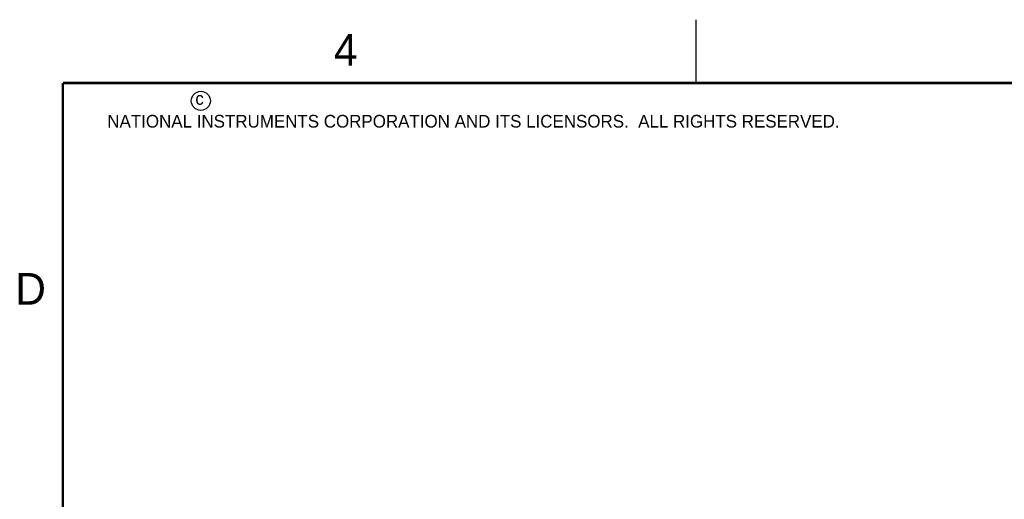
# Model space of a CAD drawing. Header units: inches. Extents: x 0 to 22, y 0 to 17.
# Tile 4 of 13: x 0.2 to 7.9, y 13.2 to 17. Entities that reach past the tile are written whole.
import ezdxf

# ---------------------------------------------------------------- set-up
doc = ezdxf.new("R2010")
doc.units = ezdxf.units.IN
doc.header["$LTSCALE"] = 1.21
doc.header["$MEASUREMENT"] = 0
doc.layers.get('0').update_dxf_attribs({"linetype": 'CONTINUOUS'})
doc.layers.add('DIMENSIONS', color=7, linetype='CONTINUOUS')
doc.styles.get("Standard").update_dxf_attribs({"font": 'txt', "width": 0.8})
doc.styles.add('TEXTSTYLE_2', font='txt')
doc.dimstyles.new('DIMSTYLE_2', dxfattribs={"dimtxt": 0.125, "dimasz": 0.18, "dimexe": 0.125, "dimexo": 0.0625, "dimgap": 0.03125, "dimtad": 0, "dimtih": 1, "dimtoh": 1, "dimdec": 3, "dimzin": 4, "dimdsep": 46, "dimtxsty": 'STANDARD', "dimblk": '_FILLED', "dimblk1": '_FILLED', "dimblk2": '_FILLED', "dimcen": 0.09, "dimadec": 0, "dimazin": 0, "dimtp": 0.01, "dimtm": 0.01, "dimtfac": 1, "dimtdec": 3, "dimtofl": 0, "dimtmove": 0, "dimatfit": 3, "dimldrblk": '_FILLED', "dimfxl": 1, "dimtolj": 1, "dimtzin": 4, "dimarcsym": 0})

# ---------------------------------------------------------------- blocks, each defined once
blk = doc.blocks.new('*D15')
at = {"layer": 'DIMENSIONS', "color": 2, "linetype": 'CONTINUOUS'}
blk.add_line((5.6755, 9.4595), (5.6755, 11.8358), dxfattribs=at)
at = {"layer": 'DIMENSIONS', "color": 2, "linetype": 'CONTINUOUS', "insert": (5.613, 11.8983), "char_height": 0.125, "width": 1.425, "attachment_point": 1, "rotation": 90, "line_spacing_factor": 0.9}
blk.add_mtext('2X .062{\\Ftxt.shx;\\W1.000000;\\H0.125000; }[1.56]', dxfattribs=at)
blk = doc.blocks.new('_FILLED')
at = {"color": 0, "linetype": 'BYBLOCK'}
blk.add_solid([(0, 0), (-1, 0.174), (-1, -0.174)], dxfattribs=at)

msp = doc.modelspace()

# ---------------------------------------------------------------- linework, layer by layer
at = {"color": 2, "linetype": 'CONTINUOUS'}
msp.add_line((5.5, 16.5), (5.5, 17), dxfattribs=at)
at = {"color": 7, "linetype": 'CONTINUOUS', "const_width": 0.02}
for points in [[(0.5, 16.5), (0.5, 0.5)], [(21.5, 16.5), (0.5, 16.5)]]:
    msp.add_lwpolyline(points, dxfattribs=at)
at = {"color": 2, "linetype": 'CONTINUOUS'}
msp.add_circle((1.5893, 16.359), 0.0754, dxfattribs=at)

# ---------------------------------------------------------------- texts
at = {"color": 2, "linetype": 'CONTINUOUS', "attachment_point": 1, "line_spacing_factor": 0.9, "style": 'TEXTSTYLE_2'}
for s, insert, char_height, width in [('4', (2.64, 16.8869), 0.25, 0.25), ('c', (1.5463, 16.428), 0.1, 0.1), ('NATIONAL INSTRUMENTS CORPORATION AND ITS LICENSORS.  ALL RIGHTS RESERVED.', (0.851, 16.2482), 0.1, 7.3), ('D', (0.125, 15), 0.25, 0.25)]:
    msp.add_mtext(s, dxfattribs=dict(at, insert=insert, char_height=char_height, width=width))

# ---------------------------------------------------------------- dimensions: what is measured, and where the dimension line sits
at = {"layer": 'DIMENSIONS', "color": 2, "linetype": 'CONTINUOUS'}
dim = msp.add_ordinate_dim(feature_location=(5.67547, 9.45946), offset=(0, 2.37631), dtype=1, origin=(5.73702, 9.39696), text='2X <>', dimstyle='DIMSTYLE_2', dxfattribs=at)
dim.commit()
dim.dimension.update_dxf_attribs({"geometry": '*D15', "text_midpoint": (5.67547, 12.61078)})

doc.saveas('drawing.dxf')
